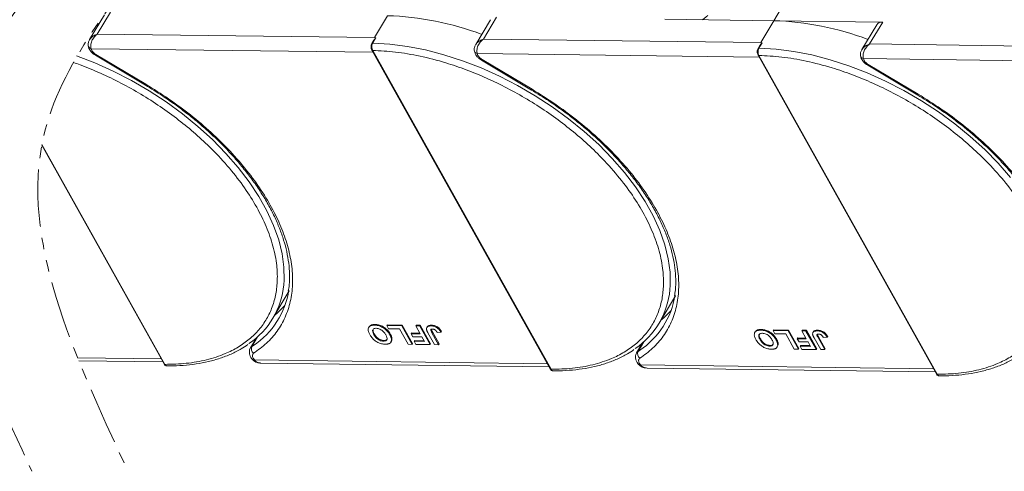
# Model space of a CAD drawing. Header units: millimetres. Extents: x -1190 to 891, y -97 to 1361.
# Tile 44 of 51: x 385 to 522, y 1011 to 1073. Entities that reach past the tile are written whole.
import ezdxf

# ---------------------------------------------------------------- set-up
doc = ezdxf.new("R2010")
doc.units = ezdxf.units.MM
doc.linetypes.add('PHANTOM2', pattern=[31.75, 15.875, -3.175, 3.175, -3.175, 3.175, -3.175])

msp = doc.modelspace()

# ---------------------------------------------------------------- linework, layer by layer
at = {"color": 7, "linetype": 'Continuous', "lineweight": 15}
for p, q in [((489.686, 1073.347), (491.797, 1076.896)), ((395.668, 1071.491), (397.477, 1074.533)), ((396.645, 1074.17), (394.591, 1070.715)), ((436.009, 1074.038), (434.2, 1070.995)), ((450.322, 1073.479), (448.267, 1070.025)), ((449.344, 1070.801), (451.154, 1073.843)), ((474.541, 1073.542), (489.686, 1073.347)), ((489.686, 1073.347), (487.876, 1070.305)), ((504.83, 1073.152), (489.686, 1073.347)), ((503.021, 1070.11), (504.83, 1073.152)), ((503.999, 1072.788), (501.944, 1069.334)), ((434.2, 1070.995), (395.668, 1071.491)), ((434.099, 1070.62), (433.838, 1070.181)), ((434.386, 1070.954), (433.956, 1070.232)), ((434.386, 1070.954), (434.2, 1070.995)), ((487.876, 1070.305), (449.344, 1070.801)), ((488.062, 1070.263), (487.633, 1069.541)), ((488.062, 1070.263), (487.876, 1070.305)), ((394.807, 1069.459), (394.901, 1069.202)), ((394.807, 1069.459), (433.999, 1068.954)), ((433.826, 1069.264), (458.623, 1025.003)), ((433.941, 1069.21), (458.738, 1024.949)), ((487.776, 1069.93), (487.515, 1069.49)), ((541.553, 1069.614), (503.021, 1070.11)), ((395.398, 1068.539), (402.347, 1064.406)), ((395.466, 1068.653), (402.414, 1064.52)), ((448.484, 1068.768), (448.577, 1068.511)), ((448.484, 1068.768), (487.676, 1068.263)), ((449.075, 1067.848), (456.023, 1063.716)), ((449.142, 1067.962), (456.091, 1063.83)), ((487.503, 1068.573), (512.3, 1024.312)), ((487.618, 1068.519), (512.415, 1024.258)), ((502.16, 1068.077), (502.254, 1067.82)), ((502.16, 1068.077), (541.353, 1067.573)), ((502.751, 1067.157), (509.7, 1063.025)), ((502.819, 1067.271), (509.768, 1063.139)), ((387.944, 1056.042), (404.947, 1025.694)), ((387.965, 1056.155), (405.062, 1025.64)), ((420.081, 1032.029), (422.342, 1035.832)), ((473.757, 1031.338), (476.019, 1035.141)), ((433.445, 1030.856), (433.385, 1030.754)), ((434.194, 1031.071), (434.254, 1031.172)), ((435.918, 1031.016), (435.978, 1031.117)), ((435.918, 1031.016), (437.997, 1030.989)), ((436.158, 1030.587), (435.918, 1031.016)), ((435.978, 1031.117), (438.058, 1031.09)), ((437.671, 1030.567), (436.158, 1030.587)), ((438.058, 1031.09), (437.997, 1030.989)), ((437.997, 1030.989), (439.439, 1028.416)), ((438.058, 1031.09), (439.499, 1028.517)), ((439.926, 1030.964), (439.986, 1031.066)), ((439.926, 1030.964), (440.493, 1030.957)), ((440.536, 1029.875), (439.926, 1030.964)), ((439.986, 1031.066), (440.553, 1031.058)), ((440.553, 1031.058), (440.493, 1030.957)), ((440.493, 1030.957), (441.935, 1028.384)), ((440.553, 1031.058), (441.995, 1028.485)), ((441.518, 1030.851), (441.458, 1030.75)), ((442.119, 1031.071), (442.059, 1030.97)), ((417.779, 1029.31), (416.954, 1027.922)), ((417.159, 1028.132), (417.946, 1029.456)), ((417.776, 1029.307), (417.777, 1029.307)), ((434.11, 1029.753), (434.171, 1029.854)), ((436.388, 1029.85), (436.327, 1029.748)), ((438.872, 1028.423), (437.671, 1030.567)), ((439.348, 1029.993), (439.288, 1029.892)), ((439.528, 1029.463), (439.288, 1029.892)), ((439.288, 1029.892), (440.536, 1029.875)), ((439.348, 1029.993), (440.478, 1029.978)), ((440.776, 1029.447), (439.528, 1029.463)), ((441.127, 1028.82), (440.776, 1029.447)), ((442.54, 1028.376), (441.631, 1029.998)), ((442.174, 1030.034), (442.234, 1030.135)), ((442.174, 1030.034), (443.107, 1028.368)), ((442.234, 1030.135), (443.167, 1028.47)), ((442.902, 1030.074), (443.451, 1030.1)), ((443.511, 1030.201), (443.451, 1030.1)), ((487.122, 1030.165), (487.062, 1030.063)), ((487.87, 1030.38), (487.931, 1030.481)), ((489.594, 1030.325), (489.655, 1030.426)), ((489.594, 1030.325), (491.674, 1030.298)), ((489.835, 1029.896), (489.594, 1030.325)), ((489.655, 1030.426), (491.734, 1030.4)), ((491.347, 1029.877), (489.835, 1029.896)), ((492.549, 1027.732), (491.347, 1029.877)), ((491.734, 1030.4), (491.674, 1030.298)), ((491.674, 1030.298), (493.116, 1027.725)), ((491.734, 1030.4), (493.176, 1027.826)), ((493.025, 1029.302), (492.965, 1029.201)), ((493.025, 1029.302), (494.155, 1029.288)), ((493.602, 1030.273), (493.663, 1030.375)), ((493.602, 1030.273), (494.17, 1030.266)), ((494.212, 1029.185), (493.602, 1030.273)), ((493.663, 1030.375), (494.23, 1030.367)), ((494.23, 1030.367), (494.17, 1030.266)), ((494.17, 1030.266), (495.611, 1027.693)), ((494.23, 1030.367), (495.672, 1027.794)), ((495.195, 1030.161), (495.135, 1030.059)), ((496.216, 1027.685), (495.307, 1029.307)), ((495.796, 1030.38), (495.736, 1030.279)), ((495.85, 1029.343), (495.911, 1029.445)), ((495.85, 1029.343), (496.784, 1027.678)), ((495.911, 1029.445), (496.844, 1027.779)), ((496.579, 1029.383), (497.127, 1029.409)), ((497.188, 1029.511), (497.127, 1029.409)), ((417.353, 1028.261), (417.159, 1028.132)), ((435.433, 1028.86), (435.494, 1028.962)), ((436.486, 1028.743), (436.547, 1028.845)), ((436.623, 1029.197), (436.562, 1029.096)), ((439.439, 1028.416), (438.872, 1028.423)), ((439.499, 1028.517), (439.439, 1028.416)), ((439.751, 1028.94), (439.69, 1028.838)), ((439.931, 1028.409), (439.69, 1028.838)), ((439.69, 1028.838), (441.127, 1028.82)), ((439.751, 1028.94), (441.07, 1028.923)), ((441.935, 1028.384), (439.931, 1028.409)), ((441.995, 1028.485), (441.935, 1028.384)), ((443.107, 1028.368), (442.54, 1028.376)), ((443.167, 1028.47), (443.107, 1028.368)), ((471.456, 1028.619), (470.63, 1027.231)), ((470.836, 1027.441), (471.623, 1028.765)), ((471.452, 1028.616), (471.454, 1028.616)), ((487.787, 1029.062), (487.847, 1029.163)), ((489.11, 1028.169), (489.17, 1028.271)), ((490.065, 1029.159), (490.004, 1029.058)), ((490.163, 1028.053), (490.223, 1028.154)), ((490.299, 1028.507), (490.239, 1028.405)), ((493.205, 1028.772), (492.965, 1029.201)), ((492.965, 1029.201), (494.212, 1029.185)), ((494.453, 1028.756), (493.205, 1028.772)), ((493.427, 1028.249), (493.367, 1028.147)), ((493.607, 1027.718), (493.367, 1028.147)), ((493.367, 1028.147), (494.804, 1028.129)), ((493.427, 1028.249), (494.746, 1028.232)), ((494.804, 1028.129), (494.453, 1028.756)), ((404.544, 1026.412), (392.923, 1026.562)), ((417.32, 1026.503), (417.515, 1026.245)), ((471.03, 1027.57), (470.836, 1027.441)), ((493.116, 1027.725), (492.549, 1027.732)), ((493.176, 1027.826), (493.116, 1027.725)), ((495.611, 1027.693), (493.607, 1027.718)), ((495.672, 1027.794), (495.611, 1027.693)), ((496.784, 1027.678), (496.216, 1027.685)), ((496.844, 1027.779), (496.784, 1027.678)), ((393.094, 1026.136), (404.783, 1025.986)), ((417.296, 1026.25), (417.287, 1026.262)), ((458.221, 1025.721), (417.515, 1026.245)), ((418.411, 1025.81), (458.46, 1025.295)), ((470.973, 1025.559), (470.964, 1025.571)), ((470.996, 1025.812), (471.191, 1025.554)), ((511.898, 1025.03), (471.191, 1025.554)), ((472.087, 1025.119), (512.136, 1024.604))]:
    msp.add_line(p, q, dxfattribs=at)
at = {"color": 7, "linetype": 'Continuous', "lineweight": 15, "flags": 128}
for points in [[(479.77, 1073.474), (480.281, 1073.861), (480.551, 1074.05)], [(433.956, 1070.232), (436.329, 1070.095), (438.783, 1069.78), (441.298, 1069.287), (443.854, 1068.622), (446.43, 1067.789), (449.007, 1066.795), (451.562, 1065.648), (454.077, 1064.357), (456.532, 1062.933), (458.905, 1061.386), (461.18, 1059.729), (463.336, 1057.975), (465.358, 1056.139), (467.23, 1054.235), (468.935, 1052.277), (470.461, 1050.282), (471.796, 1048.266), (472.929, 1046.245), (473.85, 1044.234), (474.553, 1042.249), (475.032, 1040.308), (475.283, 1038.424), (475.304, 1036.614), (475.257, 1035.994)], [(448.068, 1069.255), (448.067, 1069.246), (448.072, 1069.162)], [(448.072, 1069.162), (448.075, 1069.142), (448.083, 1069.114)], [(487.633, 1069.541), (490.006, 1069.404), (492.46, 1069.089), (494.975, 1068.596), (497.53, 1067.931), (500.107, 1067.098), (502.683, 1066.104), (505.239, 1064.957), (507.754, 1063.666), (510.208, 1062.242), (512.582, 1060.695), (514.856, 1059.038), (517.013, 1057.285), (519.035, 1055.448), (520.906, 1053.544), (522.612, 1051.586)], [(392.753, 1068.48), (395.33, 1067.486), (397.886, 1066.339), (400.401, 1065.048), (402.855, 1063.623), (405.229, 1062.077), (407.503, 1060.42), (409.66, 1058.666), (411.682, 1056.83), (413.553, 1054.925), (415.259, 1052.968), (416.785, 1050.973), (418.12, 1048.957), (419.252, 1046.935), (420.174, 1044.924), (420.877, 1042.94), (421.356, 1040.999), (421.607, 1039.115), (421.628, 1037.304), (421.58, 1036.684)], [(395.466, 1068.653), (395.43, 1068.593), (395.407, 1068.554), (395.398, 1068.539), (395.398, 1068.539)], [(449.142, 1067.962), (449.106, 1067.902), (449.084, 1067.863), (449.075, 1067.848), (449.075, 1067.848)], [(502.819, 1067.271), (502.783, 1067.211), (502.76, 1067.172), (502.751, 1067.157), (502.751, 1067.157)], [(402.414, 1064.52), (402.379, 1064.46), (402.356, 1064.422), (402.347, 1064.407), (402.347, 1064.406)], [(456.091, 1063.83), (456.055, 1063.769), (456.032, 1063.731), (456.023, 1063.716), (456.023, 1063.716)], [(509.768, 1063.139), (509.732, 1063.078), (509.709, 1063.04), (509.7, 1063.025), (509.7, 1063.025)], [(420.331, 1032.449), (420.724, 1032.78), (421.738, 1033.789)], [(474.007, 1031.759), (474.4, 1032.09), (475.415, 1033.098)], [(416.957, 1027.928), (417.016, 1028.009), (417.159, 1028.132)], [(470.634, 1027.237), (470.693, 1027.318), (470.836, 1027.441)]]:
    msp.add_lwpolyline(points, dxfattribs=at)
at = {"color": 7, "linetype": 'Continuous', "lineweight": 15}
for centre, radius, start, end in [((434.745, 1033.309), 40.748, 69.35834, 88.22275), ((488.422, 1032.618), 40.748, 69.35834, 88.22275), ((504.72, 1072.271), 0.888, 82.87283, 144.3365), ((394.891, 1069.951), 0.5, 180.668, 260.35251), ((433.93, 1069.337), 0.127, 214.96587, 274.88426), ((433.939, 1070.107), 0.126, 82.49194, 144.09954), ((448.595, 1069.303), 0.546, 200.26316, 258.23574), ((487.616, 1069.416), 0.126, 82.49194, 144.09954), ((487.607, 1068.646), 0.127, 214.96587, 274.88426), ((502.244, 1068.57), 0.5, 180.668, 260.35251), ((410.548, 1037.699), 11.078, 303.96754, 354.74389), ((411.143, 1037.681), 11.283, 303.39574, 351.14243), ((464.225, 1037.008), 11.078, 303.96754, 354.74389), ((464.819, 1036.99), 11.283, 303.39574, 351.14243), ((417.878, 1027.8), 0.792, 155.22009, 232.54306), ((471.554, 1027.109), 0.792, 155.22009, 232.54306), ((405.051, 1025.766), 0.127, 214.9547, 274.88524), ((417.409, 1026.418), 0.202, 236.03869, 301.32272), ((471.086, 1025.727), 0.202, 236.03869, 301.32272), ((458.728, 1025.076), 0.127, 214.9547, 274.88524), ((512.404, 1024.385), 0.127, 214.9547, 274.88524)]:
    msp.add_arc(centre, radius, start, end, dxfattribs=at)
at = {"color": 3, "linetype": 'PHANTOM2', "lineweight": 9, "ltscale": 0.5}
for points, knots in [([(401.715, 1151.688), (406.741, 1138.692), (419.008, 1106.973), (387.793, 1082.44), (379.038, 1066.499)], [0, 0, 0, 0, 45.3809973, 110.7619296, 110.7619296, 110.7619296, 110.7619296]), ([(378.698, 1065.87), (377.092, 1062.85), (370.228, 1045.952), (379.219, 1026.615), (386.575, 1010.794)], [111.6216791, 111.6216791, 111.6216791, 111.6216791, 123.9759551, 179.5509827, 179.5509827, 179.5509827, 179.5509827])]:
    msp.add_open_spline(points, degree=3, knots=knots, dxfattribs=at)
msp.add_spline([(414.787, 1152.297), (422.566, 1114.516), (388.192, 1057.232), (399.647, 1011.403)], degree=3, dxfattribs=at)
at = {"color": 7, "linetype": 'Continuous', "lineweight": 15}
for points, knots in [([(394.574, 1070.687), (394.513, 1070.562), (394.417, 1070.364), (394.373, 1070.056), (394.395, 1069.891), (394.406, 1069.804)], [0, 0, 0, 0, 0.4485628, 0.7107889, 1, 1, 1, 1]), ([(394.589, 1070.675), (394.641, 1070.766), (394.768, 1070.989), (395.148, 1071.282), (395.494, 1071.421), (395.668, 1071.491)], [0, 0, 0, 0, 0.2551059, 0.6260787, 1, 1, 1, 1]), ([(395.668, 1071.491), (395.511, 1071.353), (395.2, 1071.078), (394.877, 1070.531), (394.746, 1070.05), (394.743, 1069.69), (394.786, 1069.535), (394.807, 1069.459)], [0, 0, 0, 0, 0.2513144, 0.5002066, 0.7491551, 0.8759362, 1, 1, 1, 1]), ([(434.103, 1070.619), (434.112, 1070.637), (434.156, 1070.72), (434.228, 1070.805), (434.297, 1070.881), (434.323, 1070.908), (434.342, 1070.925), (434.355, 1070.936), (434.364, 1070.944), (434.372, 1070.95), (434.378, 1070.953), (434.382, 1070.954), (434.384, 1070.954), (434.385, 1070.954), (434.386, 1070.954)], [0, 0, 0, 0, 0.1362747, 0.628083, 0.7491851, 0.8303049, 0.8846383, 0.9212056, 0.946082, 0.9691561, 0.9812989, 0.990211, 0.9974391, 1, 1, 1, 1]), ([(448.266, 1069.984), (448.317, 1070.075), (448.444, 1070.298), (448.825, 1070.591), (449.171, 1070.73), (449.344, 1070.801)], [0, 0, 0, 0, 0.2551059, 0.6260787, 1, 1, 1, 1]), ([(449.344, 1070.801), (449.188, 1070.662), (448.876, 1070.388), (448.553, 1069.84), (448.423, 1069.359), (448.42, 1068.999), (448.463, 1068.844), (448.484, 1068.768)], [0, 0, 0, 0, 0.2513144, 0.5002066, 0.7491551, 0.8759362, 1, 1, 1, 1]), ([(487.779, 1069.928), (487.789, 1069.946), (487.833, 1070.029), (487.905, 1070.114), (487.974, 1070.19), (488, 1070.217), (488.018, 1070.234), (488.031, 1070.245), (488.041, 1070.253), (488.049, 1070.259), (488.054, 1070.262), (488.058, 1070.263), (488.061, 1070.263), (488.062, 1070.263), (488.062, 1070.263)], [0, 0, 0, 0, 0.1362747, 0.628083, 0.7491851, 0.8303049, 0.8846383, 0.9212056, 0.946082, 0.9691561, 0.9812989, 0.990211, 0.9974391, 1, 1, 1, 1]), ([(394.417, 1069.857), (394.422, 1069.788), (394.437, 1069.592), (394.586, 1069.314), (394.805, 1069.011), (395.075, 1068.749), (395.295, 1068.606), (395.398, 1068.539)], [0, 0, 0, 0, 0.12873491, 0.3638291, 0.56235058, 0.79413648, 1, 1, 1, 1]), ([(433.838, 1070.181), (433.806, 1070.114), (433.743, 1069.981), (433.714, 1069.724), (433.736, 1069.466), (433.796, 1069.331), (433.826, 1069.264)], [0, 0, 0, 0, 0.24998748, 0.49978452, 0.7494633, 1, 1, 1, 1]), ([(433.956, 1070.232), (433.927, 1070.173), (433.864, 1070.046), (433.828, 1069.834), (433.825, 1069.645), (433.842, 1069.492), (433.878, 1069.34), (433.92, 1069.254), (433.941, 1069.21)], [0, 0, 0, 0, 0.2021443, 0.4357122, 0.5648951, 0.7020076, 0.8470445, 1, 1, 1, 1]), ([(433.941, 1069.21), (434.989, 1069.158), (437.117, 1069.052), (440.544, 1068.464), (443.852, 1067.61), (446.956, 1066.555), (449.808, 1065.384), (452.641, 1064.018), (455.426, 1062.462), (458.113, 1060.746), (460.656, 1058.898), (463.033, 1056.943), (465.425, 1054.711), (467.741, 1052.205), (469.85, 1049.472), (471.559, 1046.755), (472.891, 1044.043), (473.838, 1041.324), (474.316, 1038.842), (474.407, 1036.64), (474.203, 1034.717), (473.709, 1032.909), (472.919, 1031.237), (471.85, 1029.732), (470.518, 1028.419), (468.946, 1027.305), (466.987, 1026.315), (464.595, 1025.535), (461.783, 1025.026), (459.743, 1024.974), (458.738, 1024.949)], [0, 0, 0, 0, 0.0388454, 0.0788825, 0.1200296, 0.1521859, 0.1843384, 0.2171712, 0.25, 0.2828328, 0.3156616, 0.347818, 0.3799704, 0.421121, 0.4611572, 0.5, 0.5388463, 0.5788825, 0.6200296, 0.6521859, 0.6843384, 0.7171712, 0.75, 0.7828328, 0.8156616, 0.847818, 0.8799704, 0.921121, 0.9611563, 1, 1, 1, 1]), ([(448.251, 1069.996), (448.19, 1069.871), (448.094, 1069.673), (448.049, 1069.365), (448.071, 1069.2), (448.083, 1069.113)], [0, 0, 0, 0, 0.4485628, 0.7107889, 1, 1, 1, 1]), ([(448.094, 1069.166), (448.099, 1069.097), (448.113, 1068.901), (448.263, 1068.623), (448.482, 1068.32), (448.752, 1068.059), (448.971, 1067.915), (449.074, 1067.848)], [0, 0, 0, 0, 0.12873491, 0.3638291, 0.56235058, 0.79413648, 1, 1, 1, 1]), ([(487.515, 1069.49), (487.483, 1069.423), (487.42, 1069.29), (487.39, 1069.033), (487.413, 1068.775), (487.473, 1068.64), (487.503, 1068.573)], [0, 0, 0, 0, 0.24998748, 0.49978452, 0.7494633, 1, 1, 1, 1]), ([(487.633, 1069.541), (487.604, 1069.482), (487.541, 1069.355), (487.504, 1069.143), (487.502, 1068.954), (487.518, 1068.801), (487.555, 1068.649), (487.596, 1068.563), (487.618, 1068.519)], [0, 0, 0, 0, 0.2021443, 0.4357122, 0.5648951, 0.7020076, 0.8470445, 1, 1, 1, 1]), ([(501.928, 1069.305), (501.867, 1069.18), (501.771, 1068.982), (501.726, 1068.674), (501.748, 1068.509), (501.759, 1068.422)], [0, 0, 0, 0, 0.4485628, 0.7107889, 1, 1, 1, 1]), ([(501.942, 1069.293), (501.994, 1069.384), (502.121, 1069.607), (502.502, 1069.9), (502.847, 1070.04), (503.021, 1070.11)], [0, 0, 0, 0, 0.2551059, 0.6260787, 1, 1, 1, 1]), ([(503.021, 1070.11), (502.865, 1069.972), (502.553, 1069.697), (502.23, 1069.149), (502.099, 1068.668), (502.097, 1068.308), (502.139, 1068.153), (502.16, 1068.077)], [0, 0, 0, 0, 0.2513144, 0.5002066, 0.7491551, 0.8759362, 1, 1, 1, 1]), ([(392.354, 1067.549), (392.662, 1067.44), (393.916, 1066.984), (396.131, 1066.075), (398.965, 1064.709), (401.749, 1063.153), (404.436, 1061.437), (406.979, 1059.589), (409.356, 1057.634), (411.749, 1055.402), (414.064, 1052.896), (416.173, 1050.162), (417.883, 1047.446), (419.215, 1044.734), (420.161, 1042.015), (420.639, 1039.533), (420.731, 1037.331), (420.526, 1035.408), (420.032, 1033.599), (419.243, 1031.928), (418.173, 1030.422), (416.841, 1029.109), (415.269, 1027.996), (413.31, 1027.006), (410.918, 1026.226), (408.106, 1025.717), (406.066, 1025.665), (405.062, 1025.64)], [0.14171217, 0.14171217, 0.14171217, 0.14171217, 0.15218595, 0.18433839, 0.2171712, 0.25000001, 0.28283282, 0.31566162, 0.347818, 0.37997044, 0.42112095, 0.46115724, 0.50000001, 0.53884631, 0.57888254, 0.62002957, 0.65218595, 0.68433839, 0.7171712, 0.75000001, 0.78283282, 0.81566162, 0.847818, 0.87997044, 0.92112095, 0.96115635, 1, 1, 1, 1]), ([(487.618, 1068.519), (488.666, 1068.467), (490.794, 1068.362), (494.22, 1067.773), (497.528, 1066.919), (500.633, 1065.864), (503.484, 1064.693), (506.318, 1063.327), (509.102, 1061.771), (511.789, 1060.055), (514.332, 1058.207), (516.709, 1056.252), (519.102, 1054.02), (521.418, 1051.515), (523.526, 1048.781), (525.236, 1046.064), (526.568, 1043.352), (527.514, 1040.633), (527.992, 1038.151), (528.084, 1035.949), (527.88, 1034.027), (527.386, 1032.218), (526.596, 1030.546), (525.527, 1029.041), (524.194, 1027.728), (522.623, 1026.614), (520.664, 1025.624), (518.271, 1024.844), (515.459, 1024.335), (513.42, 1024.284), (512.415, 1024.258)], [0, 0, 0, 0, 0.0388454, 0.0788825, 0.1200296, 0.1521859, 0.1843384, 0.2171712, 0.25, 0.2828328, 0.3156616, 0.347818, 0.3799704, 0.421121, 0.4611572, 0.5, 0.5388463, 0.5788825, 0.6200296, 0.6521859, 0.6843384, 0.7171712, 0.75, 0.7828328, 0.8156616, 0.847818, 0.8799704, 0.921121, 0.9611563, 1, 1, 1, 1]), ([(501.771, 1068.475), (501.776, 1068.406), (501.79, 1068.21), (501.94, 1067.932), (502.159, 1067.629), (502.429, 1067.368), (502.648, 1067.225), (502.751, 1067.157)], [0, 0, 0, 0, 0.1287349, 0.3638291, 0.5623506, 0.7941365, 1, 1, 1, 1]), ([(402.349, 1064.405), (403.151, 1063.913), (404.275, 1063.224), (405.875, 1062.134), (407.205, 1061.18), (408.737, 1059.997), (410.28, 1058.713), (411.816, 1057.328), (413.31, 1055.863), (414.738, 1054.333), (416.078, 1052.752), (417.316, 1051.133), (418.438, 1049.489), (419.434, 1047.831), (420.297, 1046.171), (421.019, 1044.518), (421.595, 1042.882), (422.021, 1041.271), (422.296, 1039.69), (422.407, 1038.15), (422.386, 1036.841), (422.259, 1036.079), (422.21, 1035.787)], [0, 0, 0, 0, 0.06410069, 0.08980076, 0.13241463, 0.17648241, 0.22357324, 0.27250942, 0.32281166, 0.37409883, 0.42610335, 0.47863242, 0.53154875, 0.58475861, 0.63820554, 0.69186826, 0.74575917, 0.79992987, 0.85448197, 0.90957405, 0.9654312, 1, 1, 1, 1]), ([(402.414, 1064.52), (403.476, 1063.861), (405.622, 1062.53), (408.662, 1060.27), (411.537, 1057.83), (414.169, 1055.235), (416.505, 1052.541), (418.5, 1049.805), (420.124, 1047.081), (421.375, 1044.4), (422.256, 1041.766), (422.761, 1039.184), (422.866, 1036.685), (422.556, 1034.325), (421.837, 1032.153), (420.718, 1030.216), (419.264, 1028.522), (418.015, 1027.619), (417.396, 1027.172)], [0, 0, 0, 0, 0.0610375, 0.1233116, 0.1864383, 0.25, 0.3135617, 0.3766884, 0.4389625, 0.5, 0.5610375, 0.6233116, 0.6864383, 0.75, 0.8135617, 0.8766884, 0.9389625, 1, 1, 1, 1]), ([(456.026, 1063.714), (456.828, 1063.222), (457.951, 1062.533), (459.552, 1061.443), (460.882, 1060.489), (462.414, 1059.306), (463.956, 1058.023), (465.493, 1056.638), (466.987, 1055.172), (468.414, 1053.642), (469.755, 1052.061), (470.992, 1050.442), (472.115, 1048.798), (473.111, 1047.141), (473.973, 1045.48), (474.695, 1043.827), (475.272, 1042.191), (475.698, 1040.58), (475.973, 1038.999), (476.084, 1037.459), (476.063, 1036.15), (475.936, 1035.388), (475.887, 1035.096)], [0, 0, 0, 0, 0.06410069, 0.08980076, 0.13241463, 0.17648241, 0.22357324, 0.27250942, 0.32281166, 0.37409883, 0.42610335, 0.47863242, 0.53154875, 0.58475861, 0.63820554, 0.69186826, 0.74575917, 0.79992987, 0.85448197, 0.90957405, 0.9654312, 1, 1, 1, 1]), ([(456.091, 1063.83), (457.153, 1063.171), (459.299, 1061.839), (462.339, 1059.579), (465.213, 1057.139), (467.846, 1054.544), (470.182, 1051.851), (472.177, 1049.114), (473.801, 1046.39), (475.051, 1043.71), (475.933, 1041.075), (476.437, 1038.493), (476.543, 1035.994), (476.233, 1033.635), (475.514, 1031.462), (474.395, 1029.525), (472.94, 1027.832), (471.691, 1026.928), (471.073, 1026.481)], [0, 0, 0, 0, 0.0610375, 0.1233116, 0.1864383, 0.25, 0.3135617, 0.3766884, 0.4389625, 0.5, 0.5610375, 0.6233116, 0.6864383, 0.75, 0.8135617, 0.8766884, 0.9389625, 1, 1, 1, 1]), ([(509.702, 1063.023), (510.504, 1062.531), (511.628, 1061.842), (513.229, 1060.753), (514.559, 1059.798), (516.091, 1058.615), (517.633, 1057.332), (519.17, 1055.947), (520.664, 1054.482), (522.091, 1052.951), (523.431, 1051.37), (524.669, 1049.751), (525.791, 1048.107), (526.788, 1046.45), (527.65, 1044.789), (528.372, 1043.137), (528.948, 1041.5), (529.375, 1039.889), (529.649, 1038.308), (529.76, 1036.768), (529.739, 1035.459), (529.612, 1034.697), (529.564, 1034.406)], [0, 0, 0, 0, 0.06410069, 0.08980076, 0.13241463, 0.17648241, 0.22357324, 0.27250942, 0.32281166, 0.37409883, 0.42610335, 0.47863242, 0.53154875, 0.58475861, 0.63820554, 0.69186826, 0.74575917, 0.79992987, 0.85448197, 0.90957405, 0.9654312, 1, 1, 1, 1]), ([(509.768, 1063.139), (510.83, 1062.48), (512.975, 1061.148), (516.015, 1058.888), (518.89, 1056.448), (521.522, 1053.853), (523.859, 1051.16), (525.854, 1048.423), (527.478, 1045.699), (528.728, 1043.019), (529.61, 1040.385), (530.114, 1037.802), (530.219, 1035.304), (529.91, 1032.944), (529.19, 1030.771), (528.071, 1028.834), (526.617, 1027.141), (525.368, 1026.237), (524.75, 1025.79)], [0, 0, 0, 0, 0.0610375, 0.1233116, 0.1864383, 0.25, 0.3135617, 0.3766884, 0.4389625, 0.5, 0.5610375, 0.6233116, 0.6864383, 0.75, 0.8135617, 0.8766884, 0.9389625, 1, 1, 1, 1]), ([(433.536, 1029.773), (433.5, 1029.841), (433.39, 1030.048), (433.289, 1030.377), (433.329, 1030.714), (433.533, 1030.95), (433.845, 1031.061), (434.088, 1031.068), (434.194, 1031.071)], [0, 0, 0, 0, 0.1018882, 0.3073435, 0.4929627, 0.6786474, 0.8607914, 1, 1, 1, 1]), ([(433.457, 1030.848), (433.504, 1030.915), (433.606, 1031.066), (433.908, 1031.161), (434.149, 1031.169), (434.254, 1031.172)], [0, 0, 0, 0, 0.3159769, 0.7036842, 1, 1, 1, 1]), ([(434.11, 1029.753), (434.074, 1029.821), (433.973, 1030.015), (433.905, 1030.282), (433.988, 1030.496), (434.144, 1030.612), (434.315, 1030.641), (434.416, 1030.642), (434.435, 1030.642)], [0, 0, 0, 0, 0.1585903, 0.4472388, 0.6203806, 0.7935748, 0.9612953, 1, 1, 1, 1]), ([(434.194, 1031.071), (434.274, 1031.067), (434.516, 1031.057), (434.96, 1030.954), (435.468, 1030.698), (435.923, 1030.329), (436.181, 1030.001), (436.301, 1029.794), (436.327, 1029.748)], [0, 0, 0, 0, 0.1021706, 0.3092201, 0.51365, 0.6922749, 0.9324126, 1, 1, 1, 1]), ([(434.254, 1031.172), (434.334, 1031.169), (434.576, 1031.159), (435.02, 1031.056), (435.528, 1030.799), (435.983, 1030.431), (436.241, 1030.102), (436.361, 1029.895), (436.388, 1029.85)], [0, 0, 0, 0, 0.1021706, 0.3092201, 0.51365, 0.6922749, 0.9324126, 1, 1, 1, 1]), ([(434.435, 1030.642), (434.517, 1030.636), (434.682, 1030.625), (434.959, 1030.528), (435.236, 1030.371), (435.525, 1030.115), (435.681, 1029.893), (435.761, 1029.753), (435.77, 1029.739)], [0, 0, 0, 0, 0.1597099, 0.3204292, 0.4910735, 0.6770503, 0.9662903, 1, 1, 1, 1]), ([(441.421, 1030.486), (441.417, 1030.55), (441.409, 1030.677), (441.501, 1030.831), (441.704, 1030.955), (441.925, 1030.964), (442.059, 1030.97)], [0, 0, 0, 0, 0.2064605, 0.4135145, 0.6452106, 1, 1, 1, 1]), ([(441.528, 1030.846), (441.54, 1030.871), (441.579, 1030.954), (441.769, 1031.054), (441.987, 1031.065), (442.119, 1031.071)], [0, 0, 0, 0, 0.1483819, 0.4848209, 1, 1, 1, 1]), ([(442.059, 1030.97), (442.139, 1030.966), (442.323, 1030.957), (442.636, 1030.87), (442.941, 1030.7), (443.237, 1030.437), (443.367, 1030.232), (443.451, 1030.1)], [0, 0, 0, 0, 0.1552919, 0.3531453, 0.543243, 0.704067, 1, 1, 1, 1]), ([(442.119, 1031.071), (442.2, 1031.067), (442.383, 1031.058), (442.696, 1030.972), (443.001, 1030.801), (443.298, 1030.538), (443.427, 1030.334), (443.511, 1030.201)], [0, 0, 0, 0, 0.15529194, 0.35314526, 0.54324301, 0.704067, 1, 1, 1, 1]), ([(435.681, 1028.431), (435.601, 1028.435), (435.358, 1028.445), (434.916, 1028.55), (434.411, 1028.805), (433.955, 1029.172), (433.69, 1029.509), (433.566, 1029.722), (433.536, 1029.773)], [0, 0, 0, 0, 0.1013981, 0.3069957, 0.5061443, 0.6852619, 0.9245571, 1, 1, 1, 1]), ([(434.171, 1029.854), (434.135, 1029.923), (434.035, 1030.115), (433.959, 1030.375), (434.027, 1030.509), (434.05, 1030.553)], [0, 0, 0, 0, 0.2710271, 0.76432067, 1, 1, 1, 1]), ([(435.433, 1028.86), (435.352, 1028.866), (435.187, 1028.876), (434.912, 1028.966), (434.646, 1029.117), (434.372, 1029.356), (434.212, 1029.577), (434.127, 1029.725), (434.11, 1029.753)], [0, 0, 0, 0, 0.1602922, 0.3219224, 0.4907614, 0.6575692, 0.9338827, 1, 1, 1, 1]), ([(435.494, 1028.962), (435.412, 1028.967), (435.248, 1028.978), (434.973, 1029.068), (434.706, 1029.218), (434.433, 1029.457), (434.272, 1029.679), (434.187, 1029.826), (434.171, 1029.854)], [0, 0, 0, 0, 0.1602922, 0.3219224, 0.4907614, 0.6575692, 0.9338827, 1, 1, 1, 1]), ([(435.77, 1029.739), (435.806, 1029.67), (435.897, 1029.497), (435.966, 1029.251), (435.917, 1029.04), (435.779, 1028.912), (435.6, 1028.863), (435.476, 1028.861), (435.433, 1028.86)], [0, 0, 0, 0, 0.1586166, 0.4008637, 0.5730594, 0.7454856, 0.9129852, 1, 1, 1, 1]), ([(436.327, 1029.748), (436.346, 1029.714), (436.384, 1029.645), (436.435, 1029.539), (436.482, 1029.429), (436.521, 1029.317), (436.551, 1029.204), (436.559, 1029.132), (436.562, 1029.096)], [0, 0, 0, 0, 0.1539502, 0.3081809, 0.478699, 0.6499612, 0.8242026, 1, 1, 1, 1]), ([(436.388, 1029.85), (436.407, 1029.816), (436.445, 1029.747), (436.496, 1029.64), (436.543, 1029.531), (436.582, 1029.418), (436.611, 1029.306), (436.619, 1029.234), (436.623, 1029.197)], [0, 0, 0, 0, 0.1539502, 0.3081809, 0.478699, 0.6499612, 0.8242026, 1, 1, 1, 1]), ([(441.631, 1029.998), (441.612, 1030.032), (441.574, 1030.101), (441.528, 1030.193), (441.49, 1030.275), (441.462, 1030.346), (441.436, 1030.417), (441.426, 1030.463), (441.421, 1030.486)], [0, 0, 0, 0, 0.20826979, 0.416707, 0.56148059, 0.70657343, 0.85282453, 1, 1, 1, 1]), ([(442.174, 1030.034), (442.137, 1030.103), (442.073, 1030.221), (442.022, 1030.365), (442.023, 1030.456), (442.065, 1030.505), (442.144, 1030.537), (442.218, 1030.54), (442.263, 1030.541)], [0, 0, 0, 0, 0.29202728, 0.5048541, 0.61390458, 0.72368495, 0.82981647, 1, 1, 1, 1]), ([(442.091, 1030.469), (442.091, 1030.463), (442.098, 1030.361), (442.168, 1030.245), (442.234, 1030.135)], [0, 0, 0, 0, 0.0579521, 1, 1, 1, 1]), ([(442.263, 1030.541), (442.287, 1030.54), (442.338, 1030.538), (442.412, 1030.521), (442.48, 1030.497), (442.539, 1030.468), (442.595, 1030.434), (442.629, 1030.408), (442.646, 1030.395)], [0, 0, 0, 0, 0.202387, 0.4109073, 0.5578292, 0.7094718, 0.8532239, 1, 1, 1, 1]), ([(442.646, 1030.395), (442.667, 1030.376), (442.712, 1030.337), (442.761, 1030.279), (442.803, 1030.224), (442.838, 1030.175), (442.871, 1030.125), (442.892, 1030.091), (442.902, 1030.074)], [0, 0, 0, 0, 0.1938055, 0.3931273, 0.5440688, 0.6954121, 0.8476129, 1, 1, 1, 1]), ([(487.213, 1029.082), (487.176, 1029.15), (487.067, 1029.357), (486.966, 1029.686), (487.006, 1030.023), (487.21, 1030.259), (487.522, 1030.37), (487.765, 1030.377), (487.87, 1030.38)], [0, 0, 0, 0, 0.1018882, 0.3073435, 0.4929627, 0.6786474, 0.8607914, 1, 1, 1, 1]), ([(487.134, 1030.157), (487.18, 1030.224), (487.283, 1030.375), (487.584, 1030.471), (487.826, 1030.478), (487.931, 1030.481)], [0, 0, 0, 0, 0.3159769, 0.7036842, 1, 1, 1, 1]), ([(487.787, 1029.062), (487.751, 1029.131), (487.65, 1029.324), (487.582, 1029.592), (487.665, 1029.805), (487.821, 1029.921), (487.992, 1029.95), (488.093, 1029.951), (488.112, 1029.951)], [0, 0, 0, 0, 0.1585903, 0.4472388, 0.6203806, 0.7935748, 0.9612953, 1, 1, 1, 1]), ([(487.847, 1029.163), (487.812, 1029.232), (487.712, 1029.424), (487.635, 1029.684), (487.704, 1029.818), (487.726, 1029.862)], [0, 0, 0, 0, 0.2710271, 0.76432067, 1, 1, 1, 1]), ([(487.87, 1030.38), (487.95, 1030.377), (488.192, 1030.367), (488.637, 1030.264), (489.144, 1030.007), (489.6, 1029.639), (489.857, 1029.31), (489.978, 1029.103), (490.004, 1029.058)], [0, 0, 0, 0, 0.1021706, 0.3092201, 0.51365, 0.6922749, 0.9324126, 1, 1, 1, 1]), ([(487.931, 1030.481), (488.011, 1030.478), (488.253, 1030.468), (488.697, 1030.365), (489.205, 1030.109), (489.66, 1029.74), (489.918, 1029.411), (490.038, 1029.204), (490.065, 1029.159)], [0, 0, 0, 0, 0.1021706, 0.3092201, 0.51365, 0.6922749, 0.9324126, 1, 1, 1, 1]), ([(488.112, 1029.951), (488.194, 1029.945), (488.359, 1029.934), (488.635, 1029.837), (488.913, 1029.68), (489.202, 1029.425), (489.358, 1029.202), (489.438, 1029.062), (489.447, 1029.048)], [0, 0, 0, 0, 0.1597099, 0.3204292, 0.4910735, 0.6770503, 0.9662903, 1, 1, 1, 1]), ([(495.098, 1029.796), (495.094, 1029.859), (495.086, 1029.986), (495.178, 1030.14), (495.38, 1030.265), (495.602, 1030.273), (495.736, 1030.279)], [0, 0, 0, 0, 0.2064605, 0.4135145, 0.6452106, 1, 1, 1, 1]), ([(495.307, 1029.307), (495.289, 1029.341), (495.251, 1029.41), (495.204, 1029.502), (495.167, 1029.584), (495.139, 1029.655), (495.113, 1029.726), (495.103, 1029.772), (495.098, 1029.796)], [0, 0, 0, 0, 0.20826979, 0.416707, 0.56148059, 0.70657343, 0.85282453, 1, 1, 1, 1]), ([(495.205, 1030.155), (495.217, 1030.18), (495.256, 1030.263), (495.445, 1030.363), (495.664, 1030.374), (495.796, 1030.38)], [0, 0, 0, 0, 0.1483819, 0.4848209, 1, 1, 1, 1]), ([(495.85, 1029.343), (495.814, 1029.412), (495.75, 1029.53), (495.698, 1029.674), (495.7, 1029.765), (495.742, 1029.814), (495.821, 1029.847), (495.894, 1029.849), (495.939, 1029.85)], [0, 0, 0, 0, 0.29202728, 0.5048541, 0.61390458, 0.72368495, 0.82981647, 1, 1, 1, 1]), ([(495.736, 1030.279), (495.816, 1030.275), (495.999, 1030.266), (496.312, 1030.179), (496.618, 1030.009), (496.914, 1029.746), (497.043, 1029.542), (497.127, 1029.409)], [0, 0, 0, 0, 0.1552919, 0.3531453, 0.543243, 0.704067, 1, 1, 1, 1]), ([(495.768, 1029.779), (495.768, 1029.773), (495.775, 1029.67), (495.845, 1029.554), (495.911, 1029.445)], [0, 0, 0, 0, 0.0579521, 1, 1, 1, 1]), ([(495.796, 1030.38), (495.877, 1030.376), (496.06, 1030.367), (496.373, 1030.281), (496.678, 1030.11), (496.974, 1029.847), (497.104, 1029.643), (497.188, 1029.511)], [0, 0, 0, 0, 0.15529194, 0.35314526, 0.54324301, 0.704067, 1, 1, 1, 1]), ([(495.939, 1029.85), (495.964, 1029.849), (496.015, 1029.847), (496.089, 1029.83), (496.157, 1029.806), (496.216, 1029.777), (496.272, 1029.743), (496.305, 1029.717), (496.322, 1029.705)], [0, 0, 0, 0, 0.202387, 0.4109073, 0.5578292, 0.7094718, 0.8532239, 1, 1, 1, 1]), ([(496.322, 1029.705), (496.344, 1029.685), (496.388, 1029.646), (496.438, 1029.588), (496.48, 1029.533), (496.515, 1029.484), (496.548, 1029.434), (496.568, 1029.4), (496.579, 1029.383)], [0, 0, 0, 0, 0.1938055, 0.3931273, 0.5440688, 0.6954121, 0.8476129, 1, 1, 1, 1]), ([(405.352, 1025.434), (405.477, 1025.43), (406.248, 1025.407), (407.604, 1025.486), (409.407, 1025.677), (411.123, 1026.007), (412.751, 1026.461), (414.275, 1027.05), (415.567, 1027.683), (416.288, 1028.174), (416.587, 1028.378)], [0, 0, 0, 0, 0.0275848, 0.1704132, 0.3139202, 0.4580872, 0.6029793, 0.7487413, 0.8956139, 1, 1, 1, 1]), ([(416.968, 1027.927), (416.955, 1027.912), (416.841, 1027.78), (416.778, 1027.422), (416.827, 1026.981), (417.005, 1026.616), (417.162, 1026.384), (417.275, 1026.28), (417.302, 1026.255)], [0, 0, 0, 0, 0.0314929, 0.2888099, 0.5576406, 0.7671114, 0.9439956, 1, 1, 1, 1]), ([(435.958, 1029.148), (435.92, 1029.102), (435.842, 1029.01), (435.66, 1028.965), (435.536, 1028.963), (435.494, 1028.962)], [0, 0, 0, 0, 0.3981888, 0.7942495, 1, 1, 1, 1]), ([(436.246, 1028.524), (436.216, 1028.512), (436.157, 1028.487), (436.063, 1028.464), (435.969, 1028.447), (435.877, 1028.437), (435.781, 1028.431), (435.714, 1028.431), (435.681, 1028.431)], [0, 0, 0, 0, 0.1854289, 0.3721896, 0.5277082, 0.6838775, 0.8416784, 1, 1, 1, 1]), ([(436.562, 1029.096), (436.561, 1029.035), (436.56, 1028.912), (436.486, 1028.714), (436.37, 1028.585), (436.259, 1028.531), (436.246, 1028.524)], [0, 0, 0, 0, 0.2508959, 0.5021661, 0.9405117, 1, 1, 1, 1]), ([(436.623, 1029.197), (436.62, 1029.137), (436.615, 1029.017), (436.591, 1028.895), (436.547, 1028.851), (436.543, 1028.847)], [0, 0, 0, 0, 0.4783949, 0.9575036, 1, 1, 1, 1]), ([(489.357, 1027.74), (489.277, 1027.744), (489.035, 1027.754), (488.593, 1027.859), (488.088, 1028.114), (487.632, 1028.482), (487.367, 1028.818), (487.243, 1029.031), (487.213, 1029.082)], [0, 0, 0, 0, 0.1013981, 0.3069957, 0.5061443, 0.6852619, 0.9245571, 1, 1, 1, 1]), ([(489.11, 1028.169), (489.028, 1028.175), (488.864, 1028.185), (488.589, 1028.275), (488.322, 1028.426), (488.049, 1028.665), (487.888, 1028.887), (487.803, 1029.034), (487.787, 1029.062)], [0, 0, 0, 0, 0.1602922, 0.3219224, 0.4907614, 0.6575692, 0.9338827, 1, 1, 1, 1]), ([(489.17, 1028.271), (489.089, 1028.276), (488.924, 1028.287), (488.649, 1028.377), (488.383, 1028.527), (488.109, 1028.767), (487.949, 1028.988), (487.864, 1029.135), (487.847, 1029.163)], [0, 0, 0, 0, 0.1602922, 0.3219224, 0.4907614, 0.6575692, 0.9338827, 1, 1, 1, 1]), ([(489.447, 1029.048), (489.483, 1028.979), (489.574, 1028.806), (489.642, 1028.561), (489.594, 1028.349), (489.456, 1028.221), (489.277, 1028.172), (489.152, 1028.17), (489.11, 1028.169)], [0, 0, 0, 0, 0.1586166, 0.4008637, 0.5730594, 0.7454856, 0.9129852, 1, 1, 1, 1]), ([(489.635, 1028.457), (489.596, 1028.411), (489.519, 1028.319), (489.336, 1028.274), (489.213, 1028.272), (489.17, 1028.271)], [0, 0, 0, 0, 0.3981888, 0.7942495, 1, 1, 1, 1]), ([(489.922, 1027.833), (489.893, 1027.821), (489.834, 1027.796), (489.739, 1027.773), (489.646, 1027.756), (489.553, 1027.746), (489.457, 1027.74), (489.391, 1027.74), (489.357, 1027.74)], [0, 0, 0, 0, 0.1854289, 0.3721896, 0.5277082, 0.6838775, 0.8416784, 1, 1, 1, 1]), ([(490.239, 1028.405), (490.238, 1028.344), (490.237, 1028.221), (490.162, 1028.023), (490.046, 1027.895), (489.935, 1027.84), (489.922, 1027.833)], [0, 0, 0, 0, 0.2508959, 0.5021661, 0.9405117, 1, 1, 1, 1]), ([(490.004, 1029.058), (490.023, 1029.023), (490.061, 1028.955), (490.112, 1028.848), (490.159, 1028.738), (490.198, 1028.626), (490.228, 1028.513), (490.235, 1028.441), (490.239, 1028.405)], [0, 0, 0, 0, 0.1539502, 0.3081809, 0.478699, 0.6499612, 0.8242026, 1, 1, 1, 1]), ([(490.065, 1029.159), (490.083, 1029.125), (490.121, 1029.056), (490.172, 1028.95), (490.219, 1028.84), (490.258, 1028.727), (490.288, 1028.615), (490.296, 1028.543), (490.299, 1028.507)], [0, 0, 0, 0, 0.1539502, 0.3081809, 0.478699, 0.6499612, 0.8242026, 1, 1, 1, 1]), ([(490.299, 1028.507), (490.297, 1028.446), (490.292, 1028.326), (490.268, 1028.204), (490.223, 1028.16), (490.22, 1028.156)], [0, 0, 0, 0, 0.4783949, 0.9575036, 1, 1, 1, 1]), ([(417.32, 1026.503), (417.288, 1026.57), (417.223, 1026.707), (417.212, 1026.897), (417.264, 1027.062), (417.353, 1027.136), (417.396, 1027.172)], [0, 0, 0, 0, 0.24553592, 0.5, 0.75446408, 1, 1, 1, 1]), ([(459.029, 1024.743), (459.153, 1024.739), (459.925, 1024.716), (461.281, 1024.795), (463.083, 1024.986), (464.799, 1025.316), (466.428, 1025.77), (467.952, 1026.359), (469.244, 1026.992), (469.964, 1027.483), (470.264, 1027.687)], [0, 0, 0, 0, 0.0275848, 0.1704132, 0.3139202, 0.4580872, 0.6029793, 0.7487413, 0.8956139, 1, 1, 1, 1]), ([(470.645, 1027.236), (470.632, 1027.221), (470.517, 1027.089), (470.455, 1026.731), (470.504, 1026.29), (470.681, 1025.925), (470.839, 1025.693), (470.951, 1025.589), (470.978, 1025.564)], [0, 0, 0, 0, 0.0314929, 0.2888099, 0.5576406, 0.7671114, 0.9439956, 1, 1, 1, 1]), ([(470.996, 1025.812), (470.965, 1025.879), (470.9, 1026.016), (470.889, 1026.206), (470.94, 1026.371), (471.029, 1026.445), (471.073, 1026.481)], [0, 0, 0, 0, 0.24553592, 0.5, 0.75446408, 1, 1, 1, 1]), ([(512.705, 1024.052), (512.83, 1024.048), (513.601, 1024.025), (514.958, 1024.104), (516.76, 1024.295), (518.476, 1024.626), (520.105, 1025.08), (521.629, 1025.668), (522.92, 1026.301), (523.641, 1026.792), (523.94, 1026.996)], [0, 0, 0, 0, 0.0275848, 0.1704132, 0.3139202, 0.4580872, 0.6029793, 0.7487413, 0.8956139, 1, 1, 1, 1]), ([(404.947, 1025.694), (404.971, 1025.655), (405.022, 1025.578), (405.123, 1025.493), (405.237, 1025.436), (405.317, 1025.428), (405.357, 1025.424)], [0, 0, 0, 0, 0.24108883, 0.49069217, 0.74496776, 1, 1, 1, 1]), ([(405.062, 1025.64), (405.087, 1025.601), (405.135, 1025.526), (405.222, 1025.459), (405.295, 1025.426), (405.339, 1025.428), (405.352, 1025.428)], [0, 0, 0, 0, 0.3089031, 0.6018139, 0.8787211, 1, 1, 1, 1]), ([(417.287, 1026.262), (417.377, 1026.18), (417.548, 1026.026), (417.934, 1025.853), (418.226, 1025.827), (418.411, 1025.81)], [0, 0, 0, 0, 0.2896693, 0.551579, 1, 1, 1, 1]), ([(417.515, 1026.245), (417.574, 1026.178), (417.695, 1026.041), (417.988, 1025.86), (418.246, 1025.835), (418.412, 1025.819)], [0, 0, 0, 0, 0.2584874, 0.522664, 1, 1, 1, 1]), ([(470.964, 1025.571), (471.053, 1025.489), (471.225, 1025.335), (471.611, 1025.162), (471.903, 1025.136), (472.087, 1025.119)], [0, 0, 0, 0, 0.2896693, 0.551579, 1, 1, 1, 1]), ([(471.191, 1025.554), (471.251, 1025.487), (471.372, 1025.35), (471.665, 1025.169), (471.923, 1025.144), (472.088, 1025.128)], [0, 0, 0, 0, 0.2584874, 0.522664, 1, 1, 1, 1]), ([(458.623, 1025.003), (458.648, 1024.965), (458.699, 1024.887), (458.8, 1024.802), (458.914, 1024.745), (458.994, 1024.737), (459.034, 1024.733)], [0, 0, 0, 0, 0.24108883, 0.49069217, 0.74496776, 1, 1, 1, 1]), ([(458.738, 1024.949), (458.763, 1024.91), (458.812, 1024.835), (458.899, 1024.768), (458.972, 1024.735), (459.015, 1024.737), (459.028, 1024.737)], [0, 0, 0, 0, 0.3089031, 0.6018139, 0.8787211, 1, 1, 1, 1]), ([(512.3, 1024.312), (512.325, 1024.274), (512.375, 1024.196), (512.477, 1024.111), (512.591, 1024.054), (512.67, 1024.046), (512.71, 1024.043)], [0, 0, 0, 0, 0.2410888, 0.4906922, 0.7449678, 1, 1, 1, 1]), ([(512.415, 1024.258), (512.44, 1024.22), (512.489, 1024.145), (512.576, 1024.077), (512.649, 1024.045), (512.692, 1024.046), (512.705, 1024.046)], [0, 0, 0, 0, 0.3089031, 0.6018139, 0.8787211, 1, 1, 1, 1])]:
    msp.add_open_spline(points, degree=3, knots=knots, dxfattribs=at)
for points in [[(395.466, 1068.653), (395.347, 1068.734), (395.109, 1068.895), (394.97, 1069.1), (394.901, 1069.202)], [(449.142, 1067.962), (449.023, 1068.043), (448.785, 1068.204), (448.647, 1068.409), (448.577, 1068.511)], [(502.819, 1067.271), (502.7, 1067.352), (502.462, 1067.513), (502.323, 1067.718), (502.254, 1067.82)]]:
    msp.add_open_spline(points, degree=3, dxfattribs=at)

doc.saveas('drawing.dxf')
